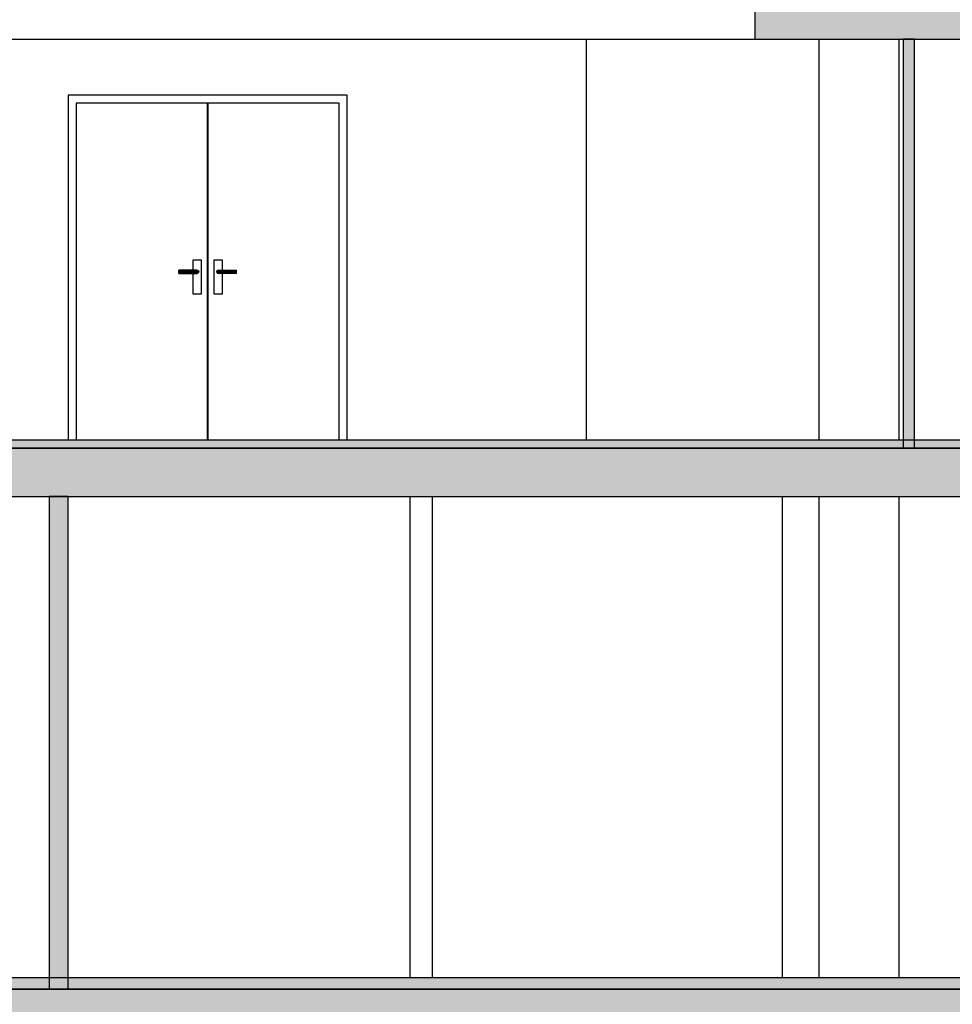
# Model space of a CAD drawing. Header units: metres. Extents: x -1 to 430, y -65 to 31.
# Tile 52 of 69: x 298.75 to 304.56, y -55.11 to -48.97. Entities that reach past the tile are written whole.
import ezdxf

# ---------------------------------------------------------------- set-up
doc = ezdxf.new("R2010")
doc.units = ezdxf.units.M
doc.linetypes.add('CONTINUA', pattern=[0])
doc.layers.add('+++++ CÀLCUL SECCIÓ E', color=7, linetype='CONTINUA', lineweight=25)

msp = doc.modelspace()

# ---------------------------------------------------------------- hatches: boundary and pattern name
at = {"layer": '+++++ CÀLCUL SECCIÓ E', "linetype": 'CONTINUA', "lineweight": 25, "true_color": 0xababab, "transparency": 33554687}
for points in [[(313.5831, -48.79), (303.3322, -48.79), (303.3322, -49.09), (313.5831, -49.09)], [(309.2017, -51.64), (286.6717, -51.64), (286.6717, -51.94), (309.2017, -51.94)], [(313.5831, -55.01), (288.6017, -55.01), (288.6017, -55.31), (313.5831, -55.31)]]:
    msp.add_hatch(color=253, dxfattribs=at).paths.add_polyline_path(points)
at = {"layer": '+++++ CÀLCUL SECCIÓ E', "linetype": 'CONTINUA', "lineweight": 25, "true_color": 0xa0a0a0, "transparency": 33554687}
for points in [[(304.2573, -49.09), (304.2573, -51.64), (304.3273, -51.64), (304.3273, -49.09)], [(299.0517, -51.94), (298.9317, -51.94), (298.9317, -55.01), (299.0517, -55.01)]]:
    msp.add_hatch(color=253, dxfattribs=at).paths.add_polyline_path(points)
at = {"layer": '+++++ CÀLCUL SECCIÓ E', "linetype": 'CONTINUA', "lineweight": 25, "transparency": 33554687}
for points in [[(309.0922, -51.59), (297.6622, -51.59), (297.6622, -51.64), (309.0922, -51.64)], [(312.3243, -54.94), (286.6717, -54.94), (286.6717, -55.01), (312.3243, -55.01)]]:
    msp.add_hatch(color=32, dxfattribs=at).paths.add_polyline_path(points)

# ---------------------------------------------------------------- linework, layer by layer
at = {"layer": '+++++ CÀLCUL SECCIÓ E', "color": 7, "linetype": 'CONTINUA', "lineweight": 25, "transparency": 33554687}
for p, q in [((303.3322, -48.89), (303.3322, -49.09)), ((297.9125, -49.09), (303.3322, -49.09)), ((302.2822, -51.59), (302.2822, -49.09)), ((302.2822, -51.59), (302.2822, -49.09)), ((303.3322, -49.09), (304.2573, -49.09)), ((303.7326, -51.59), (303.7326, -49.09)), ((304.232, -51.59), (304.232, -49.09)), ((304.2573, -49.09), (304.3273, -49.09)), ((304.2573, -49.09), (304.2573, -51.64)), ((304.3273, -49.09), (304.2573, -49.09)), ((304.3273, -49.09), (309.0922, -49.09)), ((304.3273, -51.64), (304.3273, -49.09)), ((299.0503, -49.44), (299.0503, -51.59)), ((300.7903, -49.44), (299.0503, -49.44)), ((300.7903, -51.59), (300.7903, -49.44)), ((299.1003, -49.49), (299.1003, -51.59)), ((299.9198, -49.49), (299.1003, -49.49)), ((299.9198, -51.59), (299.9198, -49.49)), ((299.9208, -49.49), (299.9208, -51.59)), ((300.7403, -49.49), (299.9208, -49.49)), ((300.7403, -51.59), (300.7403, -49.49)), ((299.8298, -50.53), (299.8298, -50.465)), ((299.8298, -50.465), (299.8798, -50.465)), ((299.8798, -50.465), (299.8798, -50.68)), ((299.9608, -50.68), (299.9608, -50.465)), ((299.9608, -50.465), (300.0108, -50.465)), ((300.0108, -50.465), (300.0108, -50.53)), ((299.7398, -50.5313), (299.7398, -50.53)), ((299.8548, -50.53), (299.7398, -50.53)), ((299.7398, -50.535), (299.7398, -50.5313)), ((299.7398, -50.5313), (299.8598, -50.5313)), ((299.7398, -50.54), (299.7398, -50.535)), ((299.7398, -50.535), (299.8635, -50.535)), ((299.7398, -50.545), (299.7398, -50.54)), ((299.7398, -50.54), (299.8648, -50.54)), ((299.7398, -50.5487), (299.7398, -50.545)), ((299.7398, -50.545), (299.8635, -50.545)), ((299.7398, -50.55), (299.7398, -50.5487)), ((299.7398, -50.5487), (299.8598, -50.5487)), ((299.7398, -50.55), (299.8548, -50.55)), ((299.8298, -50.68), (299.8298, -50.55)), ((299.8548, -50.53), (299.8598, -50.5313)), ((299.8598, -50.5487), (299.8548, -50.55)), ((299.8598, -50.5313), (299.8635, -50.535)), ((299.8635, -50.545), (299.8598, -50.5487)), ((299.8635, -50.535), (299.8648, -50.54)), ((299.8648, -50.54), (299.8635, -50.545)), ((299.9772, -50.535), (299.9758, -50.54)), ((299.9758, -50.54), (299.9772, -50.545)), ((300.1008, -50.54), (299.9758, -50.54)), ((299.9808, -50.5313), (299.9772, -50.535)), ((300.1008, -50.535), (299.9772, -50.535)), ((299.9772, -50.545), (299.9808, -50.5487)), ((300.1008, -50.545), (299.9772, -50.545)), ((299.9858, -50.53), (299.9808, -50.5313)), ((300.1008, -50.5313), (299.9808, -50.5313)), ((299.9808, -50.5487), (299.9858, -50.55)), ((300.1008, -50.5487), (299.9808, -50.5487)), ((299.9858, -50.53), (300.1008, -50.53)), ((300.1008, -50.55), (299.9858, -50.55)), ((300.0108, -50.55), (300.0108, -50.68)), ((300.1008, -50.5313), (300.1008, -50.53)), ((300.1008, -50.535), (300.1008, -50.5313)), ((300.1008, -50.54), (300.1008, -50.535)), ((300.1008, -50.545), (300.1008, -50.54)), ((300.1008, -50.5487), (300.1008, -50.545)), ((300.1008, -50.55), (300.1008, -50.5487)), ((299.8798, -50.68), (299.8298, -50.68)), ((300.0108, -50.68), (299.9608, -50.68)), ((309.0922, -51.59), (297.6622, -51.59)), ((304.2573, -51.64), (297.9125, -51.64)), ((297.9125, -51.64), (304.2573, -51.64)), ((304.3273, -51.64), (304.2573, -51.64)), ((304.2573, -51.64), (304.3273, -51.64)), ((304.2573, -51.64), (304.3273, -51.64)), ((309.2017, -51.64), (304.3273, -51.64)), ((304.3273, -51.64), (309.0922, -51.64)), ((296.6417, -51.94), (298.9317, -51.94)), ((298.9317, -51.94), (299.0517, -51.94)), ((298.9317, -51.94), (298.9317, -55.01)), ((299.0517, -51.94), (298.9317, -51.94)), ((299.0517, -51.94), (308.8168, -51.94)), ((299.0517, -55.01), (299.0517, -51.94)), ((301.1831, -54.94), (301.1831, -51.94)), ((301.1831, -54.94), (301.1831, -51.94)), ((301.3217, -54.94), (301.3217, -51.94)), ((301.3217, -54.94), (301.3217, -51.94)), ((303.5044, -54.94), (303.5044, -51.94)), ((303.7328, -54.94), (303.7328, -51.94)), ((304.2322, -54.94), (304.2322, -51.94)), ((312.3243, -54.94), (286.6717, -54.94)), ((298.9317, -55.01), (296.6417, -55.01)), ((296.6417, -55.01), (298.9317, -55.01)), ((299.0517, -55.01), (298.9317, -55.01)), ((298.9317, -55.01), (299.0517, -55.01)), ((298.9317, -55.01), (299.0517, -55.01)), ((312.3243, -55.01), (299.0517, -55.01)), ((299.0517, -55.01), (312.3243, -55.01))]:
    msp.add_line(p, q, dxfattribs=at)

doc.saveas('drawing.dxf')
